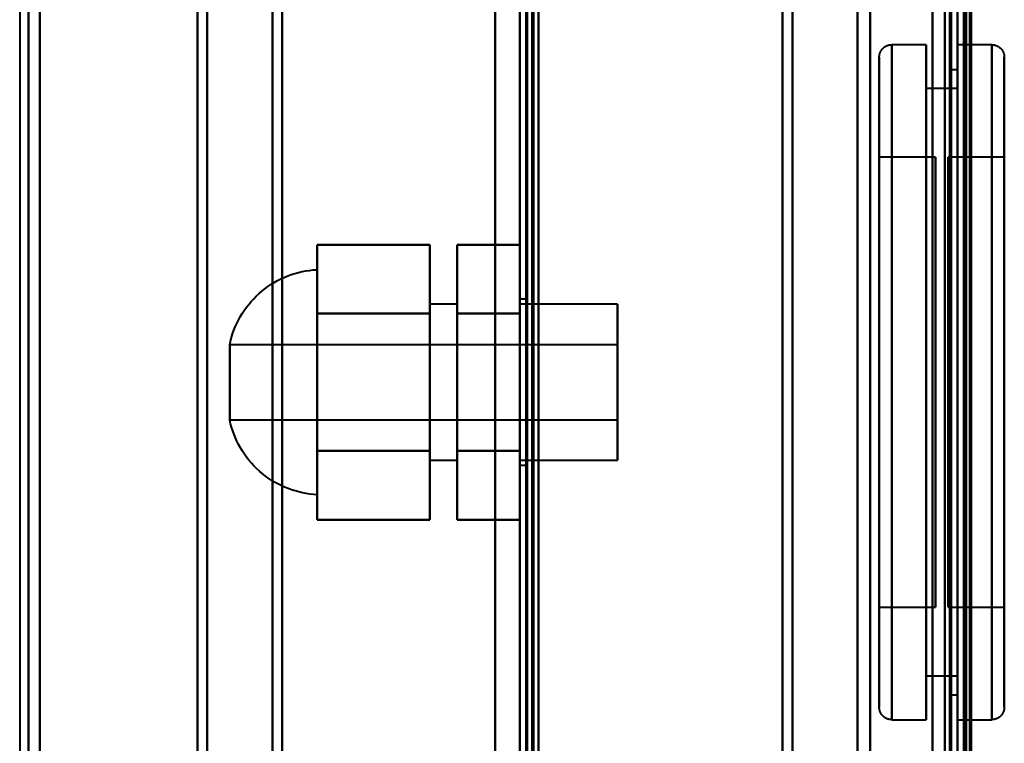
# Model space of a CAD drawing. Header units: millimetres. Extents: x -1087 to 1688, y -120 to 1010.
# Tile 25 of 86: x -573 to -494, y 606 to 664. Entities that reach past the tile are written whole.
import ezdxf

# ---------------------------------------------------------------- set-up
doc = ezdxf.new("R2010")
doc.units = ezdxf.units.MM
doc.layers.add('A-GENM', color=13, linetype='Continuous', lineweight=40)
doc.layers.add('G-IMPT', color=8, linetype='Continuous', lineweight=40)

# ---------------------------------------------------------------- blocks, each defined once
blk = doc.blocks.new('Maintenance r21 - Maintenance r21-751643-Arrière')
at = {"layer": 'A-GENM'}
for p, q in [((-535, 1.653), (-535, 939.653)), ((-535, 939.653), (-535, 1.653))]:
    blk.add_line(p, q, dxfattribs=at)
blk = doc.blocks.new('NEXA 700 CALQUES_dwg-751640-Arrière')
at = {"layer": 'G-IMPT'}
for p, q in [((-532.53, 937.272), (-532.53, 129.472)), ((-533.03, 902.772), (-533.03, 128.972)), ((-498.03, 902.772), (-498.03, 128.972)), ((-498.03, 129.472), (-498.03, 902.272)), ((-498.03, 839.372), (-498.03, 587.372)), ((-499.03, 588.372), (-499.03, 838.372)), ((-497.33, 837.746), (-497.33, 588.998)), ((-497.33, 837.746), (-497.33, 588.998)), ((-572.33, 588.998), (-572.33, 713.372)), ((-572.33, 713.372), (-572.33, 588.998)), ((-571.418, 588.407), (-571.418, 713.372)), ((-571.418, 713.372), (-571.418, 588.407)), ((-558.803, 588.998), (-558.803, 713.372)), ((-558.803, 713.372), (-558.803, 588.998)), ((-558.03, 713.372), (-558.03, 588.407)), ((-558.03, 588.407), (-558.03, 713.372)), ((-552.803, 587.964), (-552.803, 713.372)), ((-552.803, 713.372), (-552.803, 587.964)), ((-552.03, 713.372), (-552.03, 587.372)), ((-552.03, 587.372), (-552.03, 713.372)), ((-533.03, 713.372), (-533.03, 586.872)), ((-533.03, 586.872), (-533.03, 713.372)), ((-532.53, 586.872), (-532.53, 713.372)), ((-532.53, 713.372), (-532.53, 586.872)), ((-512.03, 713.372), (-512.03, 587.372)), ((-512.03, 587.372), (-512.03, 713.372)), ((-511.228, 587.964), (-511.228, 713.372)), ((-511.228, 713.372), (-511.228, 587.964)), ((-506.03, 713.372), (-506.03, 588.372)), ((-506.03, 588.372), (-506.03, 713.372)), ((-505.02, 588.998), (-505.02, 713.372)), ((-505.02, 713.372), (-505.02, 588.998)), ((-499.03, 713.372), (-499.03, 588.372)), ((-499.03, 588.372), (-499.03, 713.372)), ((-498.53, 713.372), (-498.53, 586.872)), ((-498.53, 586.872), (-498.53, 713.372)), ((-498.03, 713.372), (-498.03, 587.372)), ((-498.03, 713.372), (-498.03, 586.872)), ((-498.03, 587.372), (-498.03, 713.372)), ((-498.03, 578.372), (-498.03, 713.372)), ((-498.03, 713.372), (-498.03, 578.372)), ((-498.03, 586.872), (-498.03, 713.372)), ((-497.33, 588.998), (-497.33, 713.372)), ((-497.33, 588.998), (-497.33, 713.372)), ((-497.33, 578.372), (-497.33, 713.372)), ((-497.33, 713.372), (-497.33, 578.372)), ((-500.53, 662.272), (-503.28, 662.272)), ((-503.28, 662.272), (-503.28, 635.272)), ((-503.28, 662.272), (-503.28, 608.272)), ((-503.28, 635.272), (-503.28, 662.272)), ((-500.53, 662.272), (-500.53, 635.272)), ((-500.53, 635.272), (-500.53, 662.272)), ((-495.28, 662.272), (-498.03, 662.272)), ((-498.03, 635.272), (-498.03, 662.272)), ((-498.03, 662.272), (-498.03, 608.272)), ((-498.03, 662.272), (-498.03, 608.272)), ((-495.28, 608.272), (-495.28, 662.272)), ((-495.28, 608.272), (-495.28, 662.272)), ((-495.28, 662.272), (-495.28, 635.272)), ((-495.28, 662.272), (-495.28, 635.272)), ((-504.28, 661.272), (-504.28, 635.272)), ((-504.28, 635.272), (-504.28, 661.272)), ((-504.28, 609.272), (-504.28, 661.272)), ((-494.28, 635.272), (-494.28, 661.272)), ((-494.28, 661.272), (-494.28, 635.272)), ((-494.28, 661.272), (-494.28, 609.272)), ((-498.03, 660.272), (-498.53, 660.272)), ((-498.53, 660.272), (-498.53, 635.272)), ((-498.53, 635.272), (-498.53, 660.272)), ((-498.03, 660.272), (-498.03, 635.272)), ((-498.03, 635.272), (-498.03, 660.272)), ((-498.03, 658.772), (-500.53, 658.772)), ((-500.53, 658.772), (-500.53, 635.272)), ((-500.53, 635.272), (-500.53, 658.772)), ((-498.03, 658.772), (-498.03, 635.272)), ((-498.03, 635.272), (-498.03, 658.772)), ((-499.78, 653.272), (-504.28, 653.272)), ((-504.28, 653.272), (-504.28, 635.272)), ((-504.28, 617.272), (-504.28, 653.272)), ((-504.28, 617.272), (-504.28, 653.272)), ((-499.78, 653.272), (-499.78, 617.272)), ((-499.78, 653.272), (-499.78, 617.272)), ((-499.78, 635.272), (-499.78, 653.272)), ((-494.28, 653.272), (-498.78, 653.272)), ((-498.78, 635.272), (-498.78, 653.272)), ((-498.78, 653.272), (-498.78, 635.272)), ((-494.28, 635.272), (-494.28, 653.272)), ((-494.28, 653.272), (-494.28, 635.272)), ((-549.23, 644.272), (-549.23, 626.272)), ((-549.23, 644.272), (-549.23, 635.272)), ((-549.23, 635.272), (-549.23, 644.272)), ((-532.53, 641.922), (-533.03, 641.922)), ((-533.03, 635.272), (-533.03, 641.922)), ((-533.03, 641.922), (-533.03, 635.272)), ((-532.53, 635.272), (-532.53, 641.922)), ((-532.53, 641.922), (-532.53, 635.272)), ((-538.03, 641.522), (-540.23, 641.522)), ((-540.23, 641.522), (-540.23, 635.272)), ((-540.23, 635.272), (-540.23, 641.522)), ((-538.03, 641.522), (-538.03, 635.272)), ((-538.03, 635.272), (-538.03, 641.522)), ((-525.23, 641.522), (-533.03, 641.522)), ((-533.03, 635.272), (-533.03, 641.522)), ((-533.03, 641.522), (-533.03, 629.022)), ((-533.03, 641.522), (-533.03, 629.022)), ((-525.23, 629.022), (-525.23, 641.522)), ((-525.23, 629.022), (-525.23, 641.522)), ((-525.23, 641.522), (-525.23, 635.272)), ((-525.23, 638.272), (-556.23, 638.272)), ((-556.23, 632.272), (-556.23, 638.272)), ((-556.23, 635.272), (-556.23, 638.272)), ((-556.23, 638.272), (-556.23, 635.272)), ((-525.23, 635.272), (-525.23, 638.272)), ((-525.23, 638.272), (-525.23, 635.272)), ((-556.23, 632.272), (-556.23, 635.272)), ((-556.23, 635.272), (-556.23, 632.272)), ((-549.23, 635.272), (-549.23, 626.272)), ((-549.23, 626.272), (-549.23, 635.272)), ((-540.23, 635.272), (-540.23, 629.022)), ((-540.23, 629.022), (-540.23, 635.272)), ((-538.03, 635.272), (-538.03, 629.022)), ((-538.03, 629.022), (-538.03, 635.272)), ((-533.03, 629.022), (-533.03, 635.272)), ((-533.03, 629.022), (-533.03, 635.272)), ((-533.03, 628.622), (-533.03, 635.272)), ((-533.03, 635.272), (-533.03, 628.622)), ((-532.53, 628.622), (-532.53, 635.272)), ((-532.53, 635.272), (-532.53, 628.622)), ((-525.23, 632.272), (-525.23, 635.272)), ((-525.23, 635.272), (-525.23, 632.272)), ((-525.23, 635.272), (-525.23, 629.022)), ((-525.23, 635.272), (-525.23, 629.022)), ((-504.28, 635.272), (-504.28, 617.272)), ((-504.28, 635.272), (-504.28, 617.272)), ((-504.28, 635.272), (-504.28, 609.272)), ((-504.28, 609.272), (-504.28, 635.272)), ((-503.28, 635.272), (-503.28, 608.272)), ((-503.28, 608.272), (-503.28, 635.272)), ((-500.53, 635.272), (-500.53, 608.272)), ((-500.53, 608.272), (-500.53, 635.272)), ((-500.53, 635.272), (-500.53, 611.772)), ((-500.53, 611.772), (-500.53, 635.272)), ((-499.78, 617.272), (-499.78, 635.272)), ((-499.78, 617.272), (-499.78, 635.272)), ((-498.78, 617.272), (-498.78, 635.272)), ((-498.78, 635.272), (-498.78, 617.272)), ((-498.53, 635.272), (-498.53, 610.272)), ((-498.53, 610.272), (-498.53, 635.272)), ((-498.03, 635.272), (-498.03, 611.772)), ((-498.03, 635.272), (-498.03, 610.272)), ((-498.03, 611.772), (-498.03, 635.272)), ((-498.03, 610.272), (-498.03, 635.272)), ((-498.03, 608.272), (-498.03, 635.272)), ((-498.03, 608.272), (-498.03, 635.272)), ((-495.28, 635.272), (-495.28, 608.272)), ((-494.28, 617.272), (-494.28, 635.272)), ((-494.28, 609.272), (-494.28, 635.272)), ((-494.28, 635.272), (-494.28, 617.272)), ((-494.28, 635.272), (-494.28, 609.272)), ((-556.23, 632.272), (-525.23, 632.272)), ((-540.23, 629.022), (-538.03, 629.022)), ((-533.03, 629.022), (-525.23, 629.022)), ((-533.03, 628.622), (-532.53, 628.622)), ((-504.28, 617.272), (-499.78, 617.272)), ((-498.78, 617.272), (-494.28, 617.272)), ((-500.53, 611.772), (-498.03, 611.772)), ((-498.53, 610.272), (-498.03, 610.272)), ((-503.28, 608.272), (-500.53, 608.272)), ((-498.03, 608.272), (-495.28, 608.272))]:
    blk.add_line(p, q, dxfattribs=at)
at = {"layer": 'G-IMPT', "flags": 128}
for points in [[(-533.03, 128.972), (-533.03, 331.172), (-533.03, 533.372), (-533.03, 735.572), (-533.03, 937.772)], [(-533.03, 937.772), (-533.03, 735.572), (-533.03, 533.372), (-533.03, 331.172), (-533.03, 128.972)], [(-532.53, 128.972), (-532.53, 331.172), (-532.53, 533.372), (-532.53, 735.572), (-532.53, 937.772)], [(-532.53, 937.272), (-532.53, 735.322), (-532.53, 533.372), (-532.53, 331.422), (-532.53, 129.472)], [(-532.53, 129.472), (-532.53, 331.422), (-532.53, 533.372), (-532.53, 735.322), (-532.53, 937.272)], [(-532.53, 937.272), (-532.53, 735.322), (-532.53, 533.372), (-532.53, 331.422), (-532.53, 129.472)], [(-532.53, 129.472), (-532.53, 331.422), (-532.53, 533.372), (-532.53, 735.322), (-532.53, 937.272)], [(-532.53, 937.272), (-532.53, 735.322), (-532.53, 533.372), (-532.53, 331.422), (-532.53, 129.472)], [(-532.53, 129.472), (-532.53, 331.422), (-532.53, 533.372), (-532.53, 735.322), (-532.53, 937.272)], [(-532.43, 937.772), (-532.43, 735.572), (-532.43, 533.372), (-532.43, 331.172), (-532.43, 128.972)], [(-532.43, 128.972), (-532.43, 331.172), (-532.43, 533.372), (-532.43, 735.572), (-532.43, 937.772)], [(-532.43, 937.772), (-532.43, 735.572), (-532.43, 533.372), (-532.43, 331.172), (-532.43, 128.972)], [(-532.03, 937.272), (-532.03, 735.322), (-532.03, 533.372), (-532.03, 331.422), (-532.03, 129.472)], [(-532.03, 129.472), (-532.03, 331.422), (-532.03, 533.372), (-532.03, 735.322), (-532.03, 937.272)], [(-532.03, 937.272), (-532.03, 735.322), (-532.03, 533.372), (-532.03, 331.422), (-532.03, 129.472)], [(-531.93, 129.472), (-531.93, 331.422), (-531.93, 533.372), (-531.93, 735.322), (-531.93, 937.272)], [(-531.93, 937.272), (-531.93, 735.322), (-531.93, 533.372), (-531.93, 331.422), (-531.93, 129.472)], [(-531.93, 129.472), (-531.93, 331.422), (-531.93, 533.372), (-531.93, 735.322), (-531.93, 937.272)], [(-533.03, 902.772), (-533.03, 709.322), (-533.03, 515.872), (-533.03, 322.422), (-533.03, 128.972)], [(-533.03, 128.972), (-533.03, 322.422), (-533.03, 515.872), (-533.03, 709.322), (-533.03, 902.772)], [(-532.53, 902.772), (-532.53, 709.322), (-532.53, 515.872), (-532.53, 322.422), (-532.53, 128.972)], [(-532.43, 128.972), (-532.43, 322.422), (-532.43, 515.872), (-532.43, 709.322), (-532.43, 902.772)], [(-532.43, 902.772), (-532.43, 709.322), (-532.43, 515.872), (-532.43, 322.422), (-532.43, 128.972)], [(-532.43, 128.972), (-532.43, 322.422), (-532.43, 515.872), (-532.43, 709.322), (-532.43, 902.772)], [(-500.03, 128.972), (-500.03, 322.422), (-500.03, 515.872), (-500.03, 709.322), (-500.03, 902.772)], [(-500.03, 902.772), (-500.03, 709.322), (-500.03, 515.872), (-500.03, 322.422), (-500.03, 128.972)], [(-500.03, 128.972), (-500.03, 322.422), (-500.03, 515.872), (-500.03, 709.322), (-500.03, 902.772)], [(-500.03, 902.772), (-500.03, 709.322), (-500.03, 515.872), (-500.03, 322.422), (-500.03, 128.972)], [(-498.03, 902.772), (-498.03, 709.322), (-498.03, 515.872), (-498.03, 322.422), (-498.03, 128.972)], [(-498.03, 128.972), (-498.03, 322.422), (-498.03, 515.872), (-498.03, 709.322), (-498.03, 902.772)], [(-497.53, 902.772), (-497.53, 709.322), (-497.53, 515.872), (-497.53, 322.422), (-497.53, 128.972)], [(-497.43, 902.772), (-497.43, 709.322), (-497.43, 515.872), (-497.43, 322.422), (-497.43, 128.972)], [(-497.43, 128.972), (-497.43, 322.422), (-497.43, 515.872), (-497.43, 709.322), (-497.43, 902.772)], [(-497.43, 128.972), (-497.43, 322.422), (-497.43, 515.872), (-497.43, 709.322), (-497.43, 902.772)], [(-531.53, 129.472), (-531.53, 322.672), (-531.53, 515.872), (-531.53, 709.072), (-531.53, 902.272)], [(-531.53, 902.272), (-531.53, 709.072), (-531.53, 515.872), (-531.53, 322.672), (-531.53, 129.472)], [(-531.53, 129.472), (-531.53, 322.672), (-531.53, 515.872), (-531.53, 709.072), (-531.53, 902.272)], [(-531.53, 902.272), (-531.53, 709.072), (-531.53, 515.872), (-531.53, 322.672), (-531.53, 129.472)], [(-500.03, 902.272), (-500.03, 709.072), (-500.03, 515.872), (-500.03, 322.672), (-500.03, 129.472)], [(-500.03, 129.472), (-500.03, 322.672), (-500.03, 515.872), (-500.03, 709.072), (-500.03, 902.272)], [(-500.03, 129.472), (-500.03, 322.672), (-500.03, 515.872), (-500.03, 709.072), (-500.03, 902.272)], [(-500.03, 902.272), (-500.03, 709.072), (-500.03, 515.872), (-500.03, 322.672), (-500.03, 129.472)], [(-498.63, 129.472), (-498.63, 322.672), (-498.63, 515.872), (-498.63, 709.072), (-498.63, 902.272)], [(-498.63, 902.272), (-498.63, 709.072), (-498.63, 515.872), (-498.63, 322.672), (-498.63, 129.472)], [(-498.63, 902.272), (-498.63, 709.072), (-498.63, 515.872), (-498.63, 322.672), (-498.63, 129.472)], [(-498.63, 129.472), (-498.63, 322.672), (-498.63, 515.872), (-498.63, 709.072), (-498.63, 902.272)], [(-498.63, 129.472), (-498.63, 322.672), (-498.63, 515.872), (-498.63, 709.072), (-498.63, 902.272)], [(-498.63, 902.272), (-498.63, 709.072), (-498.63, 515.872), (-498.63, 322.672), (-498.63, 129.472)], [(-498.53, 129.472), (-498.53, 322.672), (-498.53, 515.872), (-498.53, 709.072), (-498.53, 902.272)], [(-498.53, 902.272), (-498.53, 709.072), (-498.53, 515.872), (-498.53, 322.672), (-498.53, 129.472)], [(-498.03, 902.272), (-498.03, 717.047), (-498.03, 531.822), (-498.03, 346.597), (-498.03, 161.372)], [(-498.03, 902.272), (-498.03, 709.072), (-498.03, 515.872), (-498.03, 322.672), (-498.03, 129.472)], [(-498.03, 161.372), (-498.03, 346.597), (-498.03, 531.822), (-498.03, 717.047), (-498.03, 902.272)], [(-498.03, 129.472), (-498.03, 322.672), (-498.03, 515.872), (-498.03, 709.072), (-498.03, 902.272)], [(-498.03, 902.272), (-498.03, 709.072), (-498.03, 515.872), (-498.03, 322.672), (-498.03, 129.472)], [(-498.03, 129.472), (-498.03, 322.672), (-498.03, 515.872), (-498.03, 709.072), (-498.03, 902.272)], [(-497.53, 129.472), (-497.53, 322.672), (-497.53, 515.872), (-497.53, 709.072), (-497.53, 902.272)], [(-497.53, 902.272), (-497.53, 709.072), (-497.53, 515.872), (-497.53, 322.672), (-497.53, 129.472)], [(-497.53, 129.472), (-497.53, 322.672), (-497.53, 515.872), (-497.53, 709.072), (-497.53, 902.272)], [(-497.53, 902.272), (-497.53, 709.072), (-497.53, 515.872), (-497.53, 322.672), (-497.53, 129.472)], [(-497.53, 129.472), (-497.53, 322.672), (-497.53, 515.872), (-497.53, 709.072), (-497.53, 902.272)], [(-497.53, 902.272), (-497.53, 709.072), (-497.53, 515.872), (-497.53, 322.672), (-497.53, 129.472)], [(-497.03, 129.372), (-497.03, 322.622), (-497.03, 515.872), (-497.03, 709.122), (-497.03, 902.372)], [(-497.03, 902.372), (-497.03, 709.122), (-497.03, 515.872), (-497.03, 322.622), (-497.03, 129.372)], [(-497.03, 902.272), (-497.03, 709.072), (-497.03, 515.872), (-497.03, 322.672), (-497.03, 129.472)], [(-497.03, 129.472), (-497.03, 322.672), (-497.03, 515.872), (-497.03, 709.072), (-497.03, 902.272)], [(-496.93, 161.372), (-496.93, 346.597), (-496.93, 531.822), (-496.93, 717.047), (-496.93, 902.272)], [(-496.93, 902.272), (-496.93, 717.047), (-496.93, 531.822), (-496.93, 346.597), (-496.93, 161.372)], [(-533.03, 745.072), (-533.03, 626.722), (-533.03, 508.372), (-533.03, 390.022), (-533.03, 271.672)], [(-533.03, 271.672), (-533.03, 390.022), (-533.03, 508.372), (-533.03, 626.722), (-533.03, 745.072)], [(-533.03, 271.672), (-533.03, 390.022), (-533.03, 508.372), (-533.03, 626.722), (-533.03, 745.072)], [(-533.03, 745.072), (-533.03, 626.722), (-533.03, 508.372), (-533.03, 390.022), (-533.03, 271.672)], [(-532.53, 271.672), (-532.53, 390.022), (-532.53, 508.372), (-532.53, 626.722), (-532.53, 745.072)], [(-532.43, 745.072), (-532.43, 626.722), (-532.43, 508.372), (-532.43, 390.022), (-532.43, 271.672)], [(-532.43, 745.072), (-532.43, 626.722), (-532.43, 508.372), (-532.43, 390.022), (-532.43, 271.672)], [(-532.43, 271.672), (-532.43, 390.022), (-532.43, 508.372), (-532.43, 626.722), (-532.43, 745.072)], [(-531.53, 271.672), (-531.53, 390.022), (-531.53, 508.372), (-531.53, 626.722), (-531.53, 745.072)], [(-531.53, 745.072), (-531.53, 626.722), (-531.53, 508.372), (-531.53, 390.022), (-531.53, 271.672)], [(-531.53, 271.672), (-531.53, 390.022), (-531.53, 508.372), (-531.53, 626.722), (-531.53, 745.072)], [(-531.53, 745.072), (-531.53, 626.722), (-531.53, 508.372), (-531.53, 390.022), (-531.53, 271.672)], [(-504.28, 661.272), (-504.28, 661.312), (-504.277, 661.352), (-504.273, 661.392), (-504.268, 661.432), (-504.26, 661.471), (-504.252, 661.51), (-504.241, 661.549), (-504.23, 661.587), (-504.216, 661.625), (-504.201, 661.662), (-504.185, 661.698), (-504.167, 661.734), (-504.148, 661.769), (-504.128, 661.803), (-504.106, 661.837), (-504.082, 661.869), (-504.058, 661.901), (-504.032, 661.932), (-504.005, 661.961), (-503.977, 661.99), (-503.948, 662.017), (-503.918, 662.043), (-503.886, 662.068), (-503.854, 662.091), (-503.821, 662.114), (-503.787, 662.135), (-503.752, 662.154), (-503.716, 662.172), (-503.68, 662.189), (-503.643, 662.204), (-503.605, 662.218), (-503.567, 662.23), (-503.529, 662.241), (-503.49, 662.25), (-503.45, 662.258), (-503.411, 662.264), (-503.371, 662.268), (-503.331, 662.271), (-503.291, 662.272), (-503.28, 662.272)], [(-495.28, 662.272), (-495.24, 662.272), (-495.2, 662.269), (-495.161, 662.265), (-495.121, 662.26), (-495.082, 662.252), (-495.043, 662.244), (-495.004, 662.233), (-494.966, 662.222), (-494.928, 662.208), (-494.891, 662.193), (-494.854, 662.177), (-494.819, 662.159), (-494.783, 662.14), (-494.749, 662.12), (-494.716, 662.098), (-494.683, 662.074), (-494.652, 662.05), (-494.621, 662.024), (-494.591, 661.997), (-494.563, 661.969), (-494.536, 661.94), (-494.51, 661.909), (-494.485, 661.878), (-494.461, 661.846), (-494.439, 661.813), (-494.418, 661.779), (-494.398, 661.744), (-494.38, 661.708), (-494.364, 661.672), (-494.348, 661.635), (-494.335, 661.597), (-494.322, 661.559), (-494.312, 661.52), (-494.303, 661.482), (-494.295, 661.442), (-494.289, 661.403), (-494.284, 661.363), (-494.282, 661.323), (-494.28, 661.283), (-494.28, 661.272)], [(-504.28, 609.272), (-504.28, 609.293), (-504.28, 609.355), (-504.28, 609.459), (-504.28, 609.604), (-504.28, 609.791), (-504.28, 610.018), (-504.28, 610.285), (-504.28, 610.592), (-504.28, 610.939), (-504.28, 611.325), (-504.28, 611.749), (-504.28, 612.21), (-504.28, 612.709), (-504.28, 613.244), (-504.28, 613.814), (-504.28, 614.418), (-504.28, 615.055), (-504.28, 615.725), (-504.28, 616.427), (-504.28, 617.158), (-504.28, 617.918), (-504.28, 618.706), (-504.28, 619.521), (-504.28, 620.361), (-504.28, 621.224), (-504.28, 622.111), (-504.28, 623.018), (-504.28, 623.945), (-504.28, 624.889), (-504.28, 625.851), (-504.28, 626.828), (-504.28, 627.818), (-504.28, 628.82), (-504.28, 629.832), (-504.28, 630.853), (-504.28, 631.881), (-504.28, 632.915), (-504.28, 633.952), (-504.28, 634.992), (-504.28, 636.031), (-504.28, 637.07), (-504.28, 638.106), (-504.28, 639.137), (-504.28, 640.162), (-504.28, 641.18), (-504.28, 642.187), (-504.28, 643.184), (-504.28, 644.168), (-504.28, 645.138), (-504.28, 646.092), (-504.28, 647.029), (-504.28, 647.947), (-504.28, 648.845), (-504.28, 649.72), (-504.28, 650.573), (-504.28, 651.402), (-504.28, 652.204), (-504.28, 652.98), (-504.28, 653.727), (-504.28, 654.445), (-504.28, 655.131), (-504.28, 655.787), (-504.28, 656.409), (-504.28, 656.998), (-504.28, 657.551), (-504.28, 658.07), (-504.28, 658.551), (-504.28, 658.996), (-504.28, 659.402), (-504.28, 659.77), (-504.28, 660.099), (-504.28, 660.388), (-504.28, 660.637), (-504.28, 660.845), (-504.28, 661.012), (-504.28, 661.138), (-504.28, 661.223), (-504.28, 661.266), (-504.28, 661.272)], [(-504.28, 661.272), (-504.28, 661.252), (-504.28, 661.189), (-504.28, 661.085), (-504.28, 660.94), (-504.28, 660.754), (-504.28, 660.527), (-504.28, 660.26), (-504.28, 659.952), (-504.28, 659.606), (-504.28, 659.22), (-504.28, 658.796), (-504.28, 658.334), (-504.28, 657.836), (-504.28, 657.301), (-504.28, 656.731), (-504.28, 656.127), (-504.28, 655.489), (-504.28, 654.819), (-504.28, 654.118), (-504.28, 653.387), (-504.28, 652.626), (-504.28, 651.838), (-504.28, 651.024), (-504.28, 650.184), (-504.28, 649.32), (-504.28, 648.434), (-504.28, 647.527), (-504.28, 646.6), (-504.28, 645.655), (-504.28, 644.694), (-504.28, 643.717), (-504.28, 642.727), (-504.28, 641.725), (-504.28, 640.713), (-504.28, 639.691), (-504.28, 638.663), (-504.28, 637.63), (-504.28, 636.592), (-504.28, 635.553), (-504.28, 634.513), (-504.28, 633.474), (-504.28, 632.439), (-504.28, 631.407), (-504.28, 630.382), (-504.28, 629.365), (-504.28, 628.357), (-504.28, 627.36), (-504.28, 626.376), (-504.28, 625.407), (-504.28, 624.452), (-504.28, 623.516), (-504.28, 622.598), (-504.28, 621.7), (-504.28, 620.824), (-504.28, 619.971), (-504.28, 619.143), (-504.28, 618.34), (-504.28, 617.565), (-504.28, 616.818), (-504.28, 616.1), (-504.28, 615.413), (-504.28, 614.758), (-504.28, 614.136), (-504.28, 613.547), (-504.28, 612.993), (-504.28, 612.475), (-504.28, 611.993), (-504.28, 611.549), (-504.28, 611.142), (-504.28, 610.775), (-504.28, 610.446), (-504.28, 610.157), (-504.28, 609.908), (-504.28, 609.7), (-504.28, 609.532), (-504.28, 609.406), (-504.28, 609.322), (-504.28, 609.278), (-504.28, 609.272)], [(-494.28, 661.272), (-494.28, 661.252), (-494.28, 661.189), (-494.28, 661.085), (-494.28, 660.94), (-494.28, 660.754), (-494.28, 660.527), (-494.28, 660.26), (-494.28, 659.952), (-494.28, 659.606), (-494.28, 659.22), (-494.28, 658.796), (-494.28, 658.334), (-494.28, 657.836), (-494.28, 657.301), (-494.28, 656.731), (-494.28, 656.127), (-494.28, 655.489), (-494.28, 654.819), (-494.28, 654.118), (-494.28, 653.387), (-494.28, 652.626), (-494.28, 651.838), (-494.28, 651.024), (-494.28, 650.184), (-494.28, 649.32), (-494.28, 648.434), (-494.28, 647.527), (-494.28, 646.6), (-494.28, 645.655), (-494.28, 644.694), (-494.28, 643.717), (-494.28, 642.727), (-494.28, 641.725), (-494.28, 640.713), (-494.28, 639.691), (-494.28, 638.663), (-494.28, 637.63), (-494.28, 636.592), (-494.28, 635.553), (-494.28, 634.513), (-494.28, 633.474), (-494.28, 632.439), (-494.28, 631.407), (-494.28, 630.382), (-494.28, 629.365), (-494.28, 628.357), (-494.28, 627.36), (-494.28, 626.376), (-494.28, 625.407), (-494.28, 624.452), (-494.28, 623.516), (-494.28, 622.598), (-494.28, 621.7), (-494.28, 620.824), (-494.28, 619.971), (-494.28, 619.143), (-494.28, 618.34), (-494.28, 617.565), (-494.28, 616.818), (-494.28, 616.1), (-494.28, 615.413), (-494.28, 614.758), (-494.28, 614.136), (-494.28, 613.547), (-494.28, 612.993), (-494.28, 612.475), (-494.28, 611.993), (-494.28, 611.549), (-494.28, 611.142), (-494.28, 610.775), (-494.28, 610.446), (-494.28, 610.157), (-494.28, 609.908), (-494.28, 609.7), (-494.28, 609.532), (-494.28, 609.406), (-494.28, 609.322), (-494.28, 609.278), (-494.28, 609.272)], [(-494.28, 609.272), (-494.28, 609.293), (-494.28, 609.355), (-494.28, 609.459), (-494.28, 609.604), (-494.28, 609.791), (-494.28, 610.018), (-494.28, 610.285), (-494.28, 610.592), (-494.28, 610.939), (-494.28, 611.325), (-494.28, 611.749), (-494.28, 612.21), (-494.28, 612.709), (-494.28, 613.244), (-494.28, 613.814), (-494.28, 614.418), (-494.28, 615.055), (-494.28, 615.725), (-494.28, 616.427), (-494.28, 617.158), (-494.28, 617.918), (-494.28, 618.706), (-494.28, 619.521), (-494.28, 620.361), (-494.28, 621.224), (-494.28, 622.111), (-494.28, 623.018), (-494.28, 623.945), (-494.28, 624.889), (-494.28, 625.851), (-494.28, 626.828), (-494.28, 627.818), (-494.28, 628.82), (-494.28, 629.832), (-494.28, 630.853), (-494.28, 631.881), (-494.28, 632.915), (-494.28, 633.952), (-494.28, 634.992), (-494.28, 636.031), (-494.28, 637.07), (-494.28, 638.106), (-494.28, 639.137), (-494.28, 640.162), (-494.28, 641.18), (-494.28, 642.187), (-494.28, 643.184), (-494.28, 644.168), (-494.28, 645.138), (-494.28, 646.092), (-494.28, 647.029), (-494.28, 647.947), (-494.28, 648.845), (-494.28, 649.72), (-494.28, 650.573), (-494.28, 651.402), (-494.28, 652.204), (-494.28, 652.98), (-494.28, 653.727), (-494.28, 654.445), (-494.28, 655.131), (-494.28, 655.787), (-494.28, 656.409), (-494.28, 656.998), (-494.28, 657.551), (-494.28, 658.07), (-494.28, 658.551), (-494.28, 658.996), (-494.28, 659.402), (-494.28, 659.77), (-494.28, 660.099), (-494.28, 660.388), (-494.28, 660.637), (-494.28, 660.845), (-494.28, 661.012), (-494.28, 661.138), (-494.28, 661.223), (-494.28, 661.266), (-494.28, 661.272)], [(-549.23, 640.772), (-549.23, 642.147), (-549.23, 643.522), (-549.23, 644.897), (-549.23, 646.272)], [(-549.23, 646.272), (-549.23, 644.897), (-549.23, 643.522), (-549.23, 642.147), (-549.23, 640.772)], [(-540.23, 646.272), (-542.48, 646.272), (-544.73, 646.272), (-546.98, 646.272), (-549.23, 646.272)], [(-549.23, 646.272), (-549.23, 644.897), (-549.23, 643.522), (-549.23, 642.147), (-549.23, 640.772)], [(-549.23, 640.772), (-549.23, 642.147), (-549.23, 643.522), (-549.23, 644.897), (-549.23, 646.272)], [(-549.23, 646.272), (-546.98, 646.272), (-544.73, 646.272), (-542.48, 646.272), (-540.23, 646.272)], [(-540.23, 640.772), (-540.23, 642.147), (-540.23, 643.522), (-540.23, 644.897), (-540.23, 646.272)], [(-540.23, 646.272), (-540.23, 644.897), (-540.23, 643.522), (-540.23, 642.147), (-540.23, 640.772)], [(-540.23, 640.772), (-540.23, 642.147), (-540.23, 643.522), (-540.23, 644.897), (-540.23, 646.272)], [(-540.23, 646.272), (-540.23, 644.897), (-540.23, 643.522), (-540.23, 642.147), (-540.23, 640.772)], [(-538.03, 640.772), (-538.03, 642.147), (-538.03, 643.522), (-538.03, 644.897), (-538.03, 646.272)], [(-538.03, 646.272), (-538.03, 644.897), (-538.03, 643.522), (-538.03, 642.147), (-538.03, 640.772)], [(-538.03, 646.272), (-538.03, 644.897), (-538.03, 643.522), (-538.03, 642.147), (-538.03, 640.772)], [(-533.03, 646.272), (-534.28, 646.272), (-535.53, 646.272), (-536.78, 646.272), (-538.03, 646.272)], [(-538.03, 640.772), (-538.03, 642.147), (-538.03, 643.522), (-538.03, 644.897), (-538.03, 646.272)], [(-538.03, 646.272), (-536.78, 646.272), (-535.53, 646.272), (-534.28, 646.272), (-533.03, 646.272)], [(-533.03, 640.772), (-533.03, 642.147), (-533.03, 643.522), (-533.03, 644.897), (-533.03, 646.272)], [(-533.03, 646.272), (-533.03, 644.897), (-533.03, 643.522), (-533.03, 642.147), (-533.03, 640.772)], [(-533.03, 640.772), (-533.03, 642.147), (-533.03, 643.522), (-533.03, 644.897), (-533.03, 646.272)], [(-533.03, 646.272), (-533.03, 644.897), (-533.03, 643.522), (-533.03, 642.147), (-533.03, 640.772)], [(-556.23, 638.272), (-556.165, 638.565), (-556.088, 638.855), (-555.999, 639.141), (-555.899, 639.424), (-555.787, 639.703), (-555.665, 639.977), (-555.532, 640.245), (-555.388, 640.509), (-555.234, 640.766), (-555.069, 641.017), (-554.895, 641.261), (-554.711, 641.498), (-554.518, 641.727), (-554.315, 641.949), (-554.104, 642.162), (-553.885, 642.367), (-553.657, 642.562), (-553.422, 642.749), (-553.18, 642.925), (-552.931, 643.093), (-552.675, 643.249), (-552.414, 643.396), (-552.146, 643.532), (-551.874, 643.657), (-551.596, 643.771), (-551.314, 643.874), (-551.029, 643.966), (-550.74, 644.046), (-550.448, 644.115), (-550.153, 644.172), (-549.857, 644.217), (-549.558, 644.25), (-549.259, 644.271), (-549.23, 644.272)], [(-549.23, 629.772), (-549.23, 632.522), (-549.23, 635.272), (-549.23, 638.022), (-549.23, 640.772)], [(-549.23, 640.772), (-549.23, 638.022), (-549.23, 635.272), (-549.23, 632.522), (-549.23, 629.772)], [(-540.23, 640.772), (-542.48, 640.772), (-544.73, 640.772), (-546.98, 640.772), (-549.23, 640.772)], [(-549.23, 640.772), (-549.23, 638.022), (-549.23, 635.272), (-549.23, 632.522), (-549.23, 629.772)], [(-549.23, 640.772), (-546.98, 640.772), (-544.73, 640.772), (-542.48, 640.772), (-540.23, 640.772)], [(-540.23, 640.772), (-542.48, 640.772), (-544.73, 640.772), (-546.98, 640.772), (-549.23, 640.772)], [(-549.23, 629.772), (-549.23, 632.522), (-549.23, 635.272), (-549.23, 638.022), (-549.23, 640.772)], [(-549.23, 640.772), (-546.98, 640.772), (-544.73, 640.772), (-542.48, 640.772), (-540.23, 640.772)], [(-540.23, 629.772), (-540.23, 632.522), (-540.23, 635.272), (-540.23, 638.022), (-540.23, 640.772)], [(-540.23, 640.772), (-540.23, 638.022), (-540.23, 635.272), (-540.23, 632.522), (-540.23, 629.772)], [(-540.23, 629.772), (-540.23, 632.522), (-540.23, 635.272), (-540.23, 638.022), (-540.23, 640.772)], [(-540.23, 640.772), (-540.23, 638.022), (-540.23, 635.272), (-540.23, 632.522), (-540.23, 629.772)], [(-538.03, 629.772), (-538.03, 632.522), (-538.03, 635.272), (-538.03, 638.022), (-538.03, 640.772)], [(-538.03, 640.772), (-538.03, 638.022), (-538.03, 635.272), (-538.03, 632.522), (-538.03, 629.772)], [(-538.03, 640.772), (-538.03, 638.022), (-538.03, 635.272), (-538.03, 632.522), (-538.03, 629.772)], [(-533.03, 640.772), (-534.28, 640.772), (-535.53, 640.772), (-536.78, 640.772), (-538.03, 640.772)], [(-538.03, 640.772), (-536.78, 640.772), (-535.53, 640.772), (-534.28, 640.772), (-533.03, 640.772)], [(-533.03, 640.772), (-534.28, 640.772), (-535.53, 640.772), (-536.78, 640.772), (-538.03, 640.772)], [(-538.03, 629.772), (-538.03, 632.522), (-538.03, 635.272), (-538.03, 638.022), (-538.03, 640.772)], [(-538.03, 640.772), (-536.78, 640.772), (-535.53, 640.772), (-534.28, 640.772), (-533.03, 640.772)], [(-533.03, 629.772), (-533.03, 632.522), (-533.03, 635.272), (-533.03, 638.022), (-533.03, 640.772)], [(-533.03, 640.772), (-533.03, 638.022), (-533.03, 635.272), (-533.03, 632.522), (-533.03, 629.772)], [(-533.03, 629.772), (-533.03, 632.522), (-533.03, 635.272), (-533.03, 638.022), (-533.03, 640.772)], [(-533.03, 640.772), (-533.03, 638.022), (-533.03, 635.272), (-533.03, 632.522), (-533.03, 629.772)], [(-549.23, 626.272), (-549.53, 626.292), (-549.828, 626.324), (-550.125, 626.368), (-550.419, 626.424), (-550.712, 626.491), (-551.001, 626.57), (-551.287, 626.661), (-551.569, 626.763), (-551.847, 626.876), (-552.12, 627), (-552.388, 627.135), (-552.65, 627.281), (-552.907, 627.437), (-553.156, 627.603), (-553.399, 627.779), (-553.635, 627.964), (-553.863, 628.159), (-554.083, 628.363), (-554.295, 628.575), (-554.498, 628.796), (-554.693, 629.024), (-554.878, 629.261), (-555.053, 629.504), (-555.218, 629.754), (-555.374, 630.011), (-555.518, 630.274), (-555.653, 630.542), (-555.776, 630.815), (-555.889, 631.093), (-555.99, 631.376), (-556.08, 631.662), (-556.158, 631.952), (-556.225, 632.244), (-556.23, 632.272)], [(-549.23, 629.772), (-549.23, 628.397), (-549.23, 627.022), (-549.23, 625.647), (-549.23, 624.272)], [(-549.23, 624.272), (-549.23, 625.647), (-549.23, 627.022), (-549.23, 628.397), (-549.23, 629.772)], [(-549.23, 624.272), (-549.23, 625.647), (-549.23, 627.022), (-549.23, 628.397), (-549.23, 629.772)], [(-549.23, 629.772), (-546.98, 629.772), (-544.73, 629.772), (-542.48, 629.772), (-540.23, 629.772)], [(-540.23, 629.772), (-542.48, 629.772), (-544.73, 629.772), (-546.98, 629.772), (-549.23, 629.772)], [(-549.23, 629.772), (-549.23, 628.397), (-549.23, 627.022), (-549.23, 625.647), (-549.23, 624.272)], [(-549.23, 629.772), (-546.98, 629.772), (-544.73, 629.772), (-542.48, 629.772), (-540.23, 629.772)], [(-540.23, 629.772), (-542.48, 629.772), (-544.73, 629.772), (-546.98, 629.772), (-549.23, 629.772)], [(-540.23, 629.772), (-540.23, 628.397), (-540.23, 627.022), (-540.23, 625.647), (-540.23, 624.272)], [(-540.23, 624.272), (-540.23, 625.647), (-540.23, 627.022), (-540.23, 628.397), (-540.23, 629.772)], [(-540.23, 629.772), (-540.23, 628.397), (-540.23, 627.022), (-540.23, 625.647), (-540.23, 624.272)], [(-540.23, 624.272), (-540.23, 625.647), (-540.23, 627.022), (-540.23, 628.397), (-540.23, 629.772)], [(-538.03, 629.772), (-538.03, 628.397), (-538.03, 627.022), (-538.03, 625.647), (-538.03, 624.272)], [(-538.03, 624.272), (-538.03, 625.647), (-538.03, 627.022), (-538.03, 628.397), (-538.03, 629.772)], [(-538.03, 629.772), (-538.03, 628.397), (-538.03, 627.022), (-538.03, 625.647), (-538.03, 624.272)], [(-533.03, 629.772), (-534.28, 629.772), (-535.53, 629.772), (-536.78, 629.772), (-538.03, 629.772)], [(-538.03, 629.772), (-536.78, 629.772), (-535.53, 629.772), (-534.28, 629.772), (-533.03, 629.772)], [(-533.03, 629.772), (-534.28, 629.772), (-535.53, 629.772), (-536.78, 629.772), (-538.03, 629.772)], [(-538.03, 624.272), (-538.03, 625.647), (-538.03, 627.022), (-538.03, 628.397), (-538.03, 629.772)], [(-538.03, 629.772), (-536.78, 629.772), (-535.53, 629.772), (-534.28, 629.772), (-533.03, 629.772)], [(-533.03, 624.272), (-533.03, 625.647), (-533.03, 627.022), (-533.03, 628.397), (-533.03, 629.772)], [(-533.03, 629.772), (-533.03, 628.397), (-533.03, 627.022), (-533.03, 625.647), (-533.03, 624.272)], [(-533.03, 624.272), (-533.03, 625.647), (-533.03, 627.022), (-533.03, 628.397), (-533.03, 629.772)], [(-533.03, 629.772), (-533.03, 628.397), (-533.03, 627.022), (-533.03, 625.647), (-533.03, 624.272)], [(-540.23, 624.272), (-542.48, 624.272), (-544.73, 624.272), (-546.98, 624.272), (-549.23, 624.272)], [(-549.23, 624.272), (-546.98, 624.272), (-544.73, 624.272), (-542.48, 624.272), (-540.23, 624.272)], [(-538.03, 624.272), (-536.78, 624.272), (-535.53, 624.272), (-534.28, 624.272), (-533.03, 624.272)], [(-533.03, 624.272), (-534.28, 624.272), (-535.53, 624.272), (-536.78, 624.272), (-538.03, 624.272)], [(-503.28, 608.272), (-503.32, 608.273), (-503.36, 608.276), (-503.4, 608.279), (-503.44, 608.285), (-503.479, 608.292), (-503.518, 608.301), (-503.557, 608.311), (-503.595, 608.323), (-503.633, 608.336), (-503.67, 608.351), (-503.706, 608.368), (-503.742, 608.385), (-503.777, 608.404), (-503.812, 608.425), (-503.845, 608.447), (-503.878, 608.47), (-503.909, 608.495), (-503.94, 608.52), (-503.969, 608.547), (-503.998, 608.576), (-504.025, 608.605), (-504.051, 608.635), (-504.076, 608.666), (-504.1, 608.699), (-504.122, 608.732), (-504.143, 608.766), (-504.162, 608.801), (-504.18, 608.837), (-504.197, 608.873), (-504.212, 608.91), (-504.226, 608.948), (-504.238, 608.986), (-504.249, 609.024), (-504.258, 609.063), (-504.266, 609.102), (-504.272, 609.142), (-504.276, 609.182), (-504.279, 609.222), (-504.28, 609.262), (-504.28, 609.272)], [(-494.28, 609.272), (-494.281, 609.232), (-494.284, 609.192), (-494.288, 609.153), (-494.293, 609.113), (-494.3, 609.074), (-494.309, 609.035), (-494.319, 608.996), (-494.331, 608.958), (-494.344, 608.92), (-494.359, 608.883), (-494.376, 608.846), (-494.393, 608.811), (-494.413, 608.775), (-494.433, 608.741), (-494.455, 608.708), (-494.478, 608.675), (-494.503, 608.644), (-494.529, 608.613), (-494.556, 608.583), (-494.584, 608.555), (-494.613, 608.528), (-494.643, 608.502), (-494.675, 608.477), (-494.707, 608.453), (-494.74, 608.431), (-494.774, 608.41), (-494.809, 608.39), (-494.845, 608.372), (-494.881, 608.356), (-494.918, 608.34), (-494.956, 608.327), (-494.994, 608.314), (-495.032, 608.304), (-495.071, 608.294), (-495.11, 608.287), (-495.15, 608.281), (-495.19, 608.276), (-495.23, 608.274), (-495.27, 608.272), (-495.28, 608.272)]]:
    blk.add_lwpolyline(points, dxfattribs=at)
blk = doc.blocks.new('Souche connecteur circulaire R23 - Souche connecteur circulaire R23-751696-Arrière')
at = {"layer": 'A-GENM'}
for p, q in [((-573.03, 713), (-573.03, 588)), ((-533.03, 588), (-533.03, 713))]:
    blk.add_line(p, q, dxfattribs=at)

msp = doc.modelspace()

# ---------------------------------------------------------------- linework, layer by layer
at = {"color": 94, "lineweight": 30}
for p, q in [((-573.03, 588), (-573.03, 838)), ((-573.03, 838), (-573.03, 588))]:
    msp.add_line(p, q, dxfattribs=at)
at = {"color": 1, "lineweight": 30}
msp.add_line((-573.03, 588), (-573.03, 838), dxfattribs=at)

# ---------------------------------------------------------------- block references
at = {"layer": 'A-GENM'}
for name in ['Maintenance r21 - Maintenance r21-751643-Arrière', 'Souche connecteur circulaire R23 - Souche connecteur circulaire R23-751696-Arrière']:
    msp.add_blockref(name, (0, 0), dxfattribs=at)
at = {"layer": 'G-IMPT'}
msp.add_blockref('NEXA 700 CALQUES_dwg-751640-Arrière', (0, 0), dxfattribs=at)

doc.saveas('drawing.dxf')
